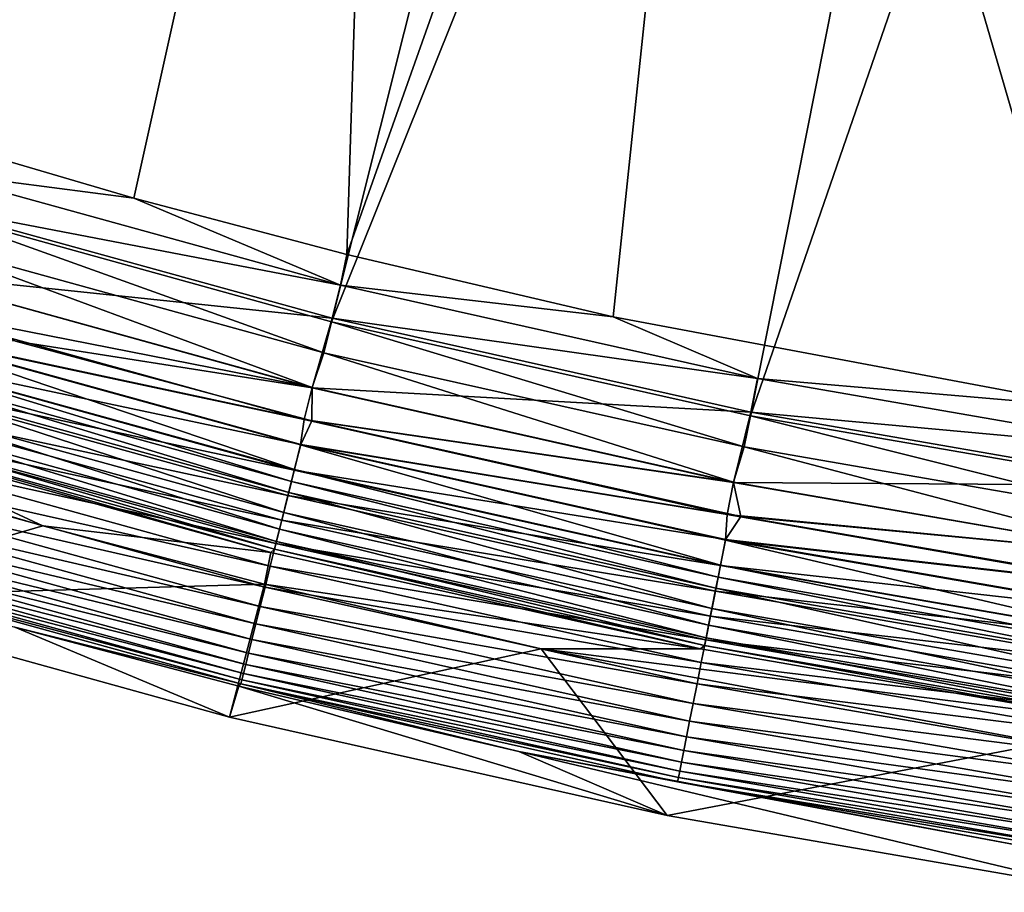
# Model space of a CAD drawing. Header units: metres. Extents: x -900 to 900, y -400 to 400.
# Tile 11 of 249: x -754 to -732, y -398 to -379. Entities that reach past the tile are written whole.
import ezdxf

# ---------------------------------------------------------------- set-up
doc = ezdxf.new("R2010")
doc.units = ezdxf.units.M

msp = doc.modelspace()

# ---------------------------------------------------------------- linework, layer by layer
at = {"layer": 'top'}
for points in [[(-747.914978, -332.868317, -32.309166), (-764.190063, -380.22464, -3.399924), (-773.58844, -376.619751, -3.399924)], [(-747.914978, -332.868317, -32.309166), (-741.391602, -335.054474, -32.289608), (-764.190063, -380.22464, -3.399924)], [(-741.391602, -335.054474, -32.289608), (-755.964355, -382.92392, -3.399924), (-764.190063, -380.22464, -3.399924)], [(-741.391602, -335.054474, -32.289608), (-734.76947, -336.920441, -32.268772), (-755.964355, -382.92392, -3.399924)], [(-734.76947, -336.920441, -32.268772), (-746.937378, -385.419708, -3.399924), (-755.964355, -382.92392, -3.399924)], [(-734.76947, -336.920441, -32.268772), (-728.064331, -338.461823, -32.246628), (-746.937378, -385.419708, -3.399924)], [(-728.064331, -338.461823, -32.246628), (-737.797119, -387.468781, -3.399924), (-746.937378, -385.419708, -3.399924)], [(-728.064331, -338.461823, -32.246628), (-721.292175, -339.675354, -32.22316), (-737.797119, -387.468781, -3.399924)], [(-721.292175, -339.675354, -32.22316), (-728.416321, -389.088013, -3.399924), (-737.797119, -387.468781, -3.399924)], [(-765.150696, -378.2836, -0.803848), (-756.717102, -381.120422, -0.803848), (-745.777344, -358.114075, -15.338564)], [(-756.717102, -381.120422, -0.803848), (-751.247925, -382.727722, -0.803848), (-745.777344, -358.114075, -15.338564)], [(-745.777344, -358.114075, -15.338564), (-751.247925, -382.727722, -0.803848), (-746.598083, -383.954773, -0.803848)], [(-738.14032, -360.10199, -15.338564), (-745.777344, -358.114075, -15.338564), (-746.598083, -383.954773, -0.803848)], [(-746.598083, -383.954773, -0.803848), (-740.790527, -385.311462, -0.803848), (-738.14032, -360.10199, -15.338564)], [(-740.790527, -385.311462, -0.803848), (-730.213135, -387.293213, -0.803848), (-738.14032, -360.10199, -15.338564)], [(-730.213135, -387.293213, -0.803848), (-730.521423, -361.700104, -15.338564), (-738.14032, -360.10199, -15.338564)], [(-751.247925, -382.727722, -0.803848), (-756.717102, -381.120422, -0.803848), (-755.725647, -382.142822, -0.456723)], [(-746.736816, -384.620972, -0.456723), (-755.725647, -382.142822, -0.456723), (-755.941223, -382.854004, -0.204445)], [(-746.736816, -384.620972, -0.456723), (-751.247925, -382.727722, -0.803848), (-755.725647, -382.142822, -0.456723)], [(-746.598083, -383.954773, -0.803848), (-751.247925, -382.727722, -0.803848), (-746.736816, -384.620972, -0.456723)], [(-755.941223, -382.854004, -0.204445), (-756.432251, -384.345856), (-746.917175, -385.341827, -0.204445)], [(-756.166443, -383.596863, -3.101714), (-755.964355, -382.92392, -3.399924), (-747.10553, -386.094849, -3.101714)], [(-755.964355, -382.92392, -3.399924), (-746.937378, -385.419708, -3.399924), (-747.10553, -386.094849, -3.101714)], [(-746.917175, -385.341827, -0.204445), (-746.736816, -384.620972, -0.456723), (-755.941223, -382.854004, -0.204445)], [(-747.354797, -386.85379, -3), (-756.431091, -384.342041, -3), (-756.166443, -383.596863, -3.101714)], [(-747.10553, -386.094849, -3.101714), (-747.354797, -386.85379, -3), (-756.166443, -383.596863, -3.101714)], [(-740.790527, -385.311462, -0.803848), (-746.598083, -383.954773, -0.803848), (-746.736816, -384.620972, -0.456723)], [(-756.431091, -384.342041, -3), (-747.354797, -386.85379, -3), (-756.639709, -385.029724, -3)], [(-756.432251, -384.345856), (-753.825745, -385.844604), (-747.355774, -386.857666)], [(-756.432251, -384.345856), (-747.355774, -386.857666), (-746.917175, -385.341827, -0.204445)], [(-737.642578, -386.658173, -0.456723), (-746.736816, -384.620972, -0.456723), (-746.917175, -385.341827, -0.204445)], [(-740.790527, -385.311462, -0.803848), (-746.736816, -384.620972, -0.456723), (-737.642578, -386.658173, -0.456723)], [(-756.639709, -385.029724, -3), (-747.529419, -387.550873, -3), (-756.766663, -385.576904, -3.056892)], [(-756.639709, -385.029724, -3), (-747.354797, -386.85379, -3), (-747.529419, -387.550873, -3)], [(-746.917175, -385.341827, -0.204445), (-747.355774, -386.857666), (-737.787292, -387.387024, -0.204445)], [(-747.10553, -386.094849, -3.101714), (-746.937378, -385.419708, -3.399924), (-737.938416, -388.148407, -3.101714)], [(-746.937378, -385.419708, -3.399924), (-737.797119, -387.468781, -3.399924), (-737.938416, -388.148407, -3.101714)], [(-737.787292, -387.387024, -0.204445), (-737.642578, -386.658173, -0.456723), (-746.917175, -385.341827, -0.204445)], [(-730.213135, -387.293213, -0.803848), (-740.790527, -385.311462, -0.803848), (-737.642578, -386.658173, -0.456723)], [(-747.605164, -388.09201, -0.028766), (-756.763672, -385.567108, -0.028766), (-756.931702, -386.121338, -0.114353)], [(-747.743164, -388.643524, -3.22474), (-756.928589, -386.111176, -3.22474), (-756.766663, -385.576904, -3.056892)], [(-756.766663, -385.576904, -3.056892), (-747.529419, -387.550873, -3), (-747.607666, -388.101929, -3.056892)], [(-756.766663, -385.576904, -3.056892), (-747.607666, -388.101929, -3.056892), (-747.743164, -388.643524, -3.22474)], [(-747.36676, -387.576294), (-756.763672, -385.567108, -0.028766), (-747.605164, -388.09201, -0.028766)], [(-747.36676, -387.576294), (-753.825745, -385.844604), (-756.763672, -385.567108, -0.028766)], [(-753.825745, -385.844604), (-747.36676, -387.576294), (-747.355774, -386.857666)], [(-747.745728, -388.653839, -0.114353), (-756.931702, -386.121338, -0.114353), (-757.096863, -386.666138, -0.255695)], [(-756.928589, -386.111176, -3.22474), (-747.80719, -388.899475, -3.348771), (-757.005127, -386.363678, -3.348771)], [(-747.605164, -388.09201, -0.028766), (-756.931702, -386.121338, -0.114353), (-747.745728, -388.653839, -0.114353)], [(-747.80719, -388.899475, -3.348771), (-756.928589, -386.111176, -3.22474), (-747.743164, -388.643524, -3.22474)], [(-738.166199, -388.917145, -3), (-747.354797, -386.85379, -3), (-747.10553, -386.094849, -3.101714)], [(-737.938416, -388.148407, -3.101714), (-738.166199, -388.917145, -3), (-747.10553, -386.094849, -3.101714)], [(-757.005127, -386.363678, -3.348771), (-747.86792, -389.142273, -3.497899), (-757.077759, -386.60321, -3.497899)], [(-757.005127, -386.363678, -3.348771), (-747.80719, -388.899475, -3.348771), (-747.86792, -389.142273, -3.497899)], [(-747.88385, -389.206055, -0.255695), (-757.096863, -386.666138, -0.255695), (-757.257202, -387.195251, -0.451727)], [(-757.077759, -386.60321, -3.497899), (-747.977356, -389.579773, -3.865118), (-757.208618, -387.034821, -3.865118)], [(-747.745728, -388.653839, -0.114353), (-757.096863, -386.666138, -0.255695), (-747.88385, -389.206055, -0.255695)], [(-757.077759, -386.60321, -3.497899), (-747.86792, -389.142273, -3.497899), (-747.977356, -389.579773, -3.865118)], [(-728.469055, -388.250153, -0.456723), (-737.642578, -386.658173, -0.456723), (-737.787292, -387.387024, -0.204445)], [(-730.213135, -387.293213, -0.803848), (-737.642578, -386.658173, -0.456723), (-728.469055, -388.250153, -0.456723)], [(-747.354797, -386.85379, -3), (-738.166199, -388.917145, -3), (-747.529419, -387.550873, -3)], [(-747.355774, -386.857666), (-747.36676, -387.576294), (-738.166992, -388.921082)], [(-747.355774, -386.857666), (-738.166992, -388.921082), (-737.787292, -387.387024, -0.204445)], [(-757.208618, -387.034821, -3.865118), (-748.067444, -389.939758, -4.312942), (-757.316223, -387.389954, -4.312942)], [(-757.208618, -387.034821, -3.865118), (-747.977356, -389.579773, -3.865118), (-748.067444, -389.939758, -4.312942)], [(-757.411072, -387.702789, -0.70103), (-748.018066, -389.742401, -0.451727), (-757.257202, -387.195251, -0.451727)], [(-757.257202, -387.195251, -0.451727), (-748.018066, -389.742401, -0.451727), (-747.88385, -389.206055, -0.255695)], [(-748.134827, -390.209076, -4.82471), (-757.39679, -387.65564, -4.82471), (-757.316223, -387.389954, -4.312942)], [(-757.316223, -387.389954, -4.312942), (-748.067444, -389.939758, -4.312942), (-748.134827, -390.209076, -4.82471)], [(-747.529419, -387.550873, -3), (-738.306396, -389.621979, -3), (-747.607666, -388.101929, -3.056892)], [(-747.529419, -387.550873, -3), (-738.166199, -388.917145, -3), (-738.306396, -389.621979, -3)], [(-737.787292, -387.387024, -0.204445), (-738.166992, -388.921082), (-728.57782, -388.98526, -0.204445)], [(-737.938416, -388.148407, -3.101714), (-737.797119, -387.468781, -3.399924), (-728.691406, -389.753143, -3.101714)], [(-737.797119, -387.468781, -3.399924), (-728.416321, -389.088013, -3.399924), (-728.691406, -389.753143, -3.101714)], [(-728.57782, -388.98526, -0.204445), (-728.469055, -388.250153, -0.456723), (-737.787292, -387.387024, -0.204445)], [(-748.14679, -390.256866, -0.70103), (-757.411072, -387.702789, -0.70103), (-757.557007, -388.184204, -1.000777)], [(-748.176697, -390.376587, -5.381563), (-757.446899, -387.820892, -5.381563), (-757.39679, -387.65564, -4.82471)], [(-748.018066, -389.742401, -0.451727), (-757.411072, -387.702789, -0.70103), (-748.14679, -390.256866, -0.70103)], [(-748.176697, -390.376587, -5.381563), (-757.39679, -387.65564, -4.82471), (-748.134827, -390.209076, -4.82471)], [(-738.004761, -389.666626), (-747.36676, -387.576294), (-747.605164, -388.09201, -0.028766)], [(-747.36676, -387.576294), (-738.004761, -389.666626), (-738.166992, -388.921082)], [(-757.506226, -387.886139, -5.959025), (-753.228516, -389.864807, -87), (-758.911072, -388.194855, -87)], [(-757.446899, -387.820892, -5.381563), (-748.2547, -390.446381, -5.959025), (-757.506226, -387.886139, -5.959025)], [(-757.506226, -387.886139, -5.959025), (-748.2547, -390.446381, -5.959025), (-753.228516, -389.864807, -87)], [(-748.2547, -390.446381, -5.959025), (-757.446899, -387.820892, -5.381563), (-748.176697, -390.376587, -5.381563)], [(-758.911072, -388.194855, -87), (-753.228516, -389.864807, -87), (-758.582397, -391.433868, -87)], [(-748.26886, -390.744873, -1.000777), (-757.557007, -388.184204, -1.000777), (-757.693726, -388.635254, -1.34779)], [(-748.14679, -390.256866, -0.70103), (-757.557007, -388.184204, -1.000777), (-748.26886, -390.744873, -1.000777)], [(-738.339294, -390.167694, -0.028766), (-747.605164, -388.09201, -0.028766), (-747.745728, -388.653839, -0.114353)], [(-747.607666, -388.101929, -3.056892), (-738.449951, -390.725311, -3.22474), (-747.743164, -388.643524, -3.22474)], [(-747.607666, -388.101929, -3.056892), (-738.306396, -389.621979, -3), (-738.341248, -390.177734, -3.056892)], [(-747.607666, -388.101929, -3.056892), (-738.341248, -390.177734, -3.056892), (-738.449951, -390.725311, -3.22474)], [(-738.004761, -389.666626), (-747.605164, -388.09201, -0.028766), (-738.339294, -390.167694, -0.028766)], [(-728.887451, -390.527191, -3), (-738.166199, -388.917145, -3), (-737.938416, -388.148407, -3.101714)], [(-728.691406, -389.753143, -3.101714), (-728.887451, -390.527191, -3), (-737.938416, -388.148407, -3.101714)], [(-757.820007, -389.051727, -1.738888), (-748.38324, -391.202087, -1.34779), (-757.693726, -388.635254, -1.34779)], [(-757.693726, -388.635254, -1.34779), (-748.38324, -391.202087, -1.34779), (-748.26886, -390.744873, -1.000777)], [(-738.501343, -390.9841, -3.348771), (-747.80719, -388.899475, -3.348771), (-747.743164, -388.643524, -3.22474)], [(-747.743164, -388.643524, -3.22474), (-738.449951, -390.725311, -3.22474), (-738.501343, -390.9841, -3.348771)], [(-738.452026, -390.735718, -0.114353), (-747.745728, -388.653839, -0.114353), (-747.88385, -389.206055, -0.255695)], [(-738.339294, -390.167694, -0.028766), (-747.745728, -388.653839, -0.114353), (-738.452026, -390.735718, -0.114353)], [(-757.934509, -389.429596, -2.170691), (-748.488831, -391.624237, -1.738888), (-757.820007, -389.051727, -1.738888)], [(-757.820007, -389.051727, -1.738888), (-748.488831, -391.624237, -1.738888), (-748.38324, -391.202087, -1.34779)], [(-747.80719, -388.899475, -3.348771), (-738.550049, -391.229553, -3.497899), (-747.86792, -389.142273, -3.497899)], [(-738.550049, -391.229553, -3.497899), (-747.80719, -388.899475, -3.348771), (-738.501343, -390.9841, -3.348771)], [(-738.166199, -388.917145, -3), (-728.887451, -390.527191, -3), (-738.306396, -389.621979, -3)], [(-738.166992, -388.921082), (-738.004761, -389.666626), (-728.888, -390.531128)], [(-738.166992, -388.921082), (-728.888, -390.531128), (-728.57782, -388.98526, -0.204445)], [(-748.018066, -389.742401, -0.451727), (-738.562866, -391.294067, -0.255695), (-747.88385, -389.206055, -0.255695)], [(-747.86792, -389.142273, -3.497899), (-738.637878, -391.671906, -3.865118), (-747.977356, -389.579773, -3.865118)], [(-747.88385, -389.206055, -0.255695), (-738.562866, -391.294067, -0.255695), (-738.452026, -390.735718, -0.114353)], [(-747.86792, -389.142273, -3.497899), (-738.550049, -391.229553, -3.497899), (-738.637878, -391.671906, -3.865118)], [(-758.036377, -389.765594, -2.639013), (-748.584656, -392.007263, -2.170691), (-757.934509, -389.429596, -2.170691)], [(-757.934509, -389.429596, -2.170691), (-748.584656, -392.007263, -2.170691), (-748.488831, -391.624237, -1.738888)], [(-747.977356, -389.579773, -3.865118), (-738.710144, -392.035889, -4.312942), (-748.067444, -389.939758, -4.312942)], [(-747.977356, -389.579773, -3.865118), (-738.637878, -391.671906, -3.865118), (-738.710144, -392.035889, -4.312942)], [(-738.306396, -389.621979, -3), (-728.992859, -391.238037, -3), (-738.341248, -390.177734, -3.056892)], [(-728.816284, -391.249176), (-738.004761, -389.666626), (-738.339294, -390.167694, -0.028766)], [(-738.306396, -389.621979, -3), (-728.887451, -390.527191, -3), (-728.992859, -391.238037, -3)], [(-738.004761, -389.666626), (-728.816284, -391.249176), (-728.888, -390.531128)], [(-753.228516, -389.864807, -87), (-748.397339, -391.13974, -87), (-758.582397, -391.433868, -87)], [(-758.124634, -390.05661, -3.139467), (-748.669861, -392.347839, -2.639013), (-758.036377, -389.765594, -2.639013)], [(-758.036377, -389.765594, -2.639013), (-748.669861, -392.347839, -2.639013), (-748.584656, -392.007263, -2.170691)], [(-748.2547, -390.446381, -5.959025), (-748.397339, -391.13974, -87), (-753.228516, -389.864807, -87)], [(-738.670532, -391.836365, -0.451727), (-748.018066, -389.742401, -0.451727), (-748.14679, -390.256866, -0.70103)], [(-738.562866, -391.294067, -0.255695), (-748.018066, -389.742401, -0.451727), (-738.670532, -391.836365, -0.451727)], [(-748.743652, -392.642853, -3.139467), (-758.124634, -390.05661, -3.139467), (-758.198242, -390.299591, -3.667668)], [(-748.743652, -392.642853, -3.139467), (-748.669861, -392.347839, -2.639013), (-758.124634, -390.05661, -3.139467)], [(-748.067444, -389.939758, -4.312942), (-738.764221, -392.308197, -4.82471), (-748.134827, -390.209076, -4.82471)], [(-748.067444, -389.939758, -4.312942), (-738.710144, -392.035889, -4.312942), (-738.764221, -392.308197, -4.82471)], [(-748.805298, -392.88916, -3.667668), (-758.198242, -390.299591, -3.667668), (-758.256531, -390.491791, -4.218875)], [(-748.805298, -392.88916, -3.667668), (-748.743652, -392.642853, -3.139467), (-758.198242, -390.299591, -3.667668)], [(-738.773804, -392.356537, -0.70103), (-748.14679, -390.256866, -0.70103), (-748.26886, -390.744873, -1.000777)], [(-738.797791, -392.47757, -5.381563), (-748.176697, -390.376587, -5.381563), (-748.134827, -390.209076, -4.82471)], [(-738.670532, -391.836365, -0.451727), (-748.14679, -390.256866, -0.70103), (-738.773804, -392.356537, -0.70103)], [(-748.134827, -390.209076, -4.82471), (-738.764221, -392.308197, -4.82471), (-738.797791, -392.47757, -5.381563)], [(-728.992615, -391.789734, -0.028766), (-738.339294, -390.167694, -0.028766), (-738.452026, -390.735718, -0.114353)], [(-738.341248, -390.177734, -3.056892), (-729.075806, -392.352112, -3.22474), (-738.449951, -390.725311, -3.22474)], [(-738.341248, -390.177734, -3.056892), (-728.992859, -391.238037, -3), (-728.99408, -391.799835, -3.056892)], [(-738.341248, -390.177734, -3.056892), (-728.99408, -391.799835, -3.056892), (-729.075806, -392.352112, -3.22474)], [(-728.816284, -391.249176), (-738.339294, -390.167694, -0.028766), (-728.992615, -391.789734, -0.028766)], [(-748.854004, -393.083954, -4.218875), (-758.256531, -390.491791, -4.218875), (-758.29895, -390.631775, -4.786941)], [(-748.854004, -393.083954, -4.218875), (-748.805298, -392.88916, -3.667668), (-758.256531, -390.491791, -4.218875)], [(-748.2547, -390.446381, -5.959025), (-738.888733, -392.549591, -5.959025), (-748.397339, -391.13974, -87)], [(-738.888733, -392.549591, -5.959025), (-748.2547, -390.446381, -5.959025), (-748.176697, -390.376587, -5.381563)], [(-738.888733, -392.549591, -5.959025), (-748.176697, -390.376587, -5.381563), (-738.797791, -392.47757, -5.381563)], [(-748.889526, -393.225891, -4.786941), (-758.29895, -390.631775, -4.786941), (-758.325256, -390.718506, -5.365363)], [(-758.325256, -390.718506, -5.365363), (-753.841614, -392.074097, -5.947641), (-748.911499, -393.313782, -5.365363)], [(-748.911499, -393.313782, -5.365363), (-748.889526, -393.225891, -4.786941), (-758.325256, -390.718506, -5.365363)], [(-748.889526, -393.225891, -4.786941), (-748.854004, -393.083954, -4.218875), (-758.29895, -390.631775, -4.786941)], [(-748.38324, -391.202087, -1.34779), (-738.871765, -392.849915, -1.000777), (-748.26886, -390.744873, -1.000777)], [(-748.26886, -390.744873, -1.000777), (-738.871765, -392.849915, -1.000777), (-738.773804, -392.356537, -0.70103)], [(-738.562866, -391.294067, -0.255695), (-729.077332, -392.36264, -0.114353), (-738.452026, -390.735718, -0.114353)], [(-738.449951, -390.725311, -3.22474), (-729.11438, -392.613129, -3.348771), (-738.501343, -390.9841, -3.348771)], [(-738.452026, -390.735718, -0.114353), (-729.077332, -392.36264, -0.114353), (-728.992615, -391.789734, -0.028766)], [(-738.449951, -390.725311, -3.22474), (-729.075806, -392.352112, -3.22474), (-729.11438, -392.613129, -3.348771)], [(-729.151001, -392.860687, -3.497899), (-738.550049, -391.229553, -3.497899), (-738.501343, -390.9841, -3.348771)], [(-738.501343, -390.9841, -3.348771), (-729.11438, -392.613129, -3.348771), (-729.151001, -392.860687, -3.497899)], [(-758.582397, -391.433868, -87), (-748.397339, -391.13974, -87), (-749.155518, -394.042633, -87)], [(-748.397339, -391.13974, -87), (-742.363281, -392.549377, -87), (-749.155518, -394.042633, -87)], [(-748.488831, -391.624237, -1.738888), (-738.963501, -393.312195, -1.34779), (-748.38324, -391.202087, -1.34779)], [(-738.888733, -392.549591, -5.959025), (-742.363281, -392.549377, -87), (-748.397339, -391.13974, -87)], [(-748.38324, -391.202087, -1.34779), (-738.963501, -393.312195, -1.34779), (-738.871765, -392.849915, -1.000777)], [(-749.155518, -394.042633, -87), (-753.841614, -392.074097, -5.947641), (-758.582397, -391.433868, -87)], [(-729.160645, -392.925751, -0.255695), (-738.562866, -391.294067, -0.255695), (-738.670532, -391.836365, -0.451727)], [(-738.550049, -391.229553, -3.497899), (-729.21698, -393.306824, -3.865118), (-738.637878, -391.671906, -3.865118)], [(-729.077332, -392.36264, -0.114353), (-738.562866, -391.294067, -0.255695), (-729.160645, -392.925751, -0.255695)], [(-729.21698, -393.306824, -3.865118), (-738.550049, -391.229553, -3.497899), (-729.151001, -392.860687, -3.497899)], [(-748.584656, -392.007263, -2.170691), (-739.048218, -393.739044, -1.738888), (-748.488831, -391.624237, -1.738888)], [(-748.488831, -391.624237, -1.738888), (-739.048218, -393.739044, -1.738888), (-738.963501, -393.312195, -1.34779)], [(-729.241516, -393.472687, -0.451727), (-738.670532, -391.836365, -0.451727), (-738.773804, -392.356537, -0.70103)], [(-738.637878, -391.671906, -3.865118), (-729.271301, -393.67395, -4.312942), (-738.710144, -392.035889, -4.312942)], [(-729.160645, -392.925751, -0.255695), (-738.670532, -391.836365, -0.451727), (-729.241516, -393.472687, -0.451727)], [(-738.637878, -391.671906, -3.865118), (-729.21698, -393.306824, -3.865118), (-729.271301, -393.67395, -4.312942)], [(-748.954285, -393.363861, -5.947641), (-753.841614, -392.074097, -5.947641), (-749.155518, -394.042633, -87)], [(-753.841614, -392.074097, -5.947641), (-748.954285, -393.363861, -5.947641), (-748.911499, -393.313782, -5.365363)], [(-748.669861, -392.347839, -2.639013), (-739.125122, -394.126312, -2.170691), (-748.584656, -392.007263, -2.170691)], [(-748.584656, -392.007263, -2.170691), (-739.125122, -394.126312, -2.170691), (-739.048218, -393.739044, -1.738888)], [(-738.710144, -392.035889, -4.312942), (-729.31189, -393.948547, -4.82471), (-738.764221, -392.308197, -4.82471)], [(-738.710144, -392.035889, -4.312942), (-729.271301, -393.67395, -4.312942), (-729.31189, -393.948547, -4.82471)], [(-739.193481, -394.470673, -2.639013), (-748.669861, -392.347839, -2.639013), (-748.743652, -392.642853, -3.139467)], [(-739.193481, -394.470673, -2.639013), (-739.125122, -394.126312, -2.170691), (-748.669861, -392.347839, -2.639013)], [(-729.430847, -394.190674, -5.959025), (-738.888733, -392.549591, -5.959025), (-738.797791, -392.47757, -5.381563)], [(-738.871765, -392.849915, -1.000777), (-729.319092, -393.997314, -0.70103), (-738.773804, -392.356537, -0.70103)], [(-738.764221, -392.308197, -4.82471), (-729.337158, -394.119385, -5.381563), (-738.797791, -392.47757, -5.381563)], [(-738.797791, -392.47757, -5.381563), (-729.337158, -394.119385, -5.381563), (-729.430847, -394.190674, -5.959025)], [(-738.773804, -392.356537, -0.70103), (-729.319092, -393.997314, -0.70103), (-729.241516, -393.472687, -0.451727)], [(-738.764221, -392.308197, -4.82471), (-729.31189, -393.948547, -4.82471), (-729.337158, -394.119385, -5.381563)], [(-749.155518, -394.042633, -87), (-742.363281, -392.549377, -87), (-739.612, -396.185699, -87)], [(-739.252686, -394.768921, -3.139467), (-748.743652, -392.642853, -3.139467), (-748.805298, -392.88916, -3.667668)], [(-739.252686, -394.768921, -3.139467), (-739.193481, -394.470673, -2.639013), (-748.743652, -392.642853, -3.139467)], [(-738.888733, -392.549591, -5.959025), (-729.430847, -394.190674, -5.959025), (-742.363281, -392.549377, -87)], [(-729.430847, -394.190674, -5.959025), (-731.373291, -394.608612, -87), (-742.363281, -392.549377, -87)], [(-742.363281, -392.549377, -87), (-731.373291, -394.608612, -87), (-739.612, -396.185699, -87)], [(-739.302124, -395.017944, -3.667668), (-748.805298, -392.88916, -3.667668), (-748.854004, -393.083954, -4.218875)], [(-739.302124, -395.017944, -3.667668), (-739.252686, -394.768921, -3.139467), (-748.805298, -392.88916, -3.667668)], [(-738.963501, -393.312195, -1.34779), (-729.3927, -394.494934, -1.000777), (-738.871765, -392.849915, -1.000777)], [(-738.871765, -392.849915, -1.000777), (-729.3927, -394.494934, -1.000777), (-729.319092, -393.997314, -0.70103)], [(-739.341248, -395.214935, -4.218875), (-748.854004, -393.083954, -4.218875), (-748.889526, -393.225891, -4.786941)], [(-739.341248, -395.214935, -4.218875), (-739.302124, -395.017944, -3.667668), (-748.854004, -393.083954, -4.218875)], [(-739.612, -396.185699, -87), (-748.954285, -393.363861, -5.947641), (-749.155518, -394.042633, -87)], [(-748.911499, -393.313782, -5.365363), (-748.954285, -393.363861, -5.947641), (-742.850098, -394.789886, -5.947641)], [(-742.850098, -394.789886, -5.947641), (-748.954285, -393.363861, -5.947641), (-739.612, -396.185699, -87)], [(-739.36969, -395.358429, -4.786941), (-748.889526, -393.225891, -4.786941), (-748.911499, -393.313782, -5.365363)], [(-748.911499, -393.313782, -5.365363), (-742.850098, -394.789886, -5.947641), (-739.387329, -395.447327, -5.365363)], [(-739.387329, -395.447327, -5.365363), (-739.36969, -395.358429, -4.786941), (-748.911499, -393.313782, -5.365363)], [(-739.36969, -395.358429, -4.786941), (-739.341248, -395.214935, -4.218875), (-748.889526, -393.225891, -4.786941)], [(-739.048218, -393.739044, -1.738888), (-729.46167, -394.961182, -1.34779), (-738.963501, -393.312195, -1.34779)], [(-738.963501, -393.312195, -1.34779), (-729.46167, -394.961182, -1.34779), (-729.3927, -394.494934, -1.000777)], [(-739.125122, -394.126312, -2.170691), (-729.52533, -395.391663, -1.738888), (-739.048218, -393.739044, -1.738888)], [(-739.048218, -393.739044, -1.738888), (-729.52533, -395.391663, -1.738888), (-729.46167, -394.961182, -1.34779)], [(-729.58313, -395.782257, -2.170691), (-739.125122, -394.126312, -2.170691), (-739.193481, -394.470673, -2.639013)], [(-729.58313, -395.782257, -2.170691), (-729.52533, -395.391663, -1.738888), (-739.125122, -394.126312, -2.170691)], [(-739.612, -396.185699, -87), (-731.373291, -394.608612, -87), (-729.974854, -397.85791, -87)], [(-729.63446, -396.129547, -2.639013), (-739.193481, -394.470673, -2.639013), (-739.252686, -394.768921, -3.139467)], [(-729.63446, -396.129547, -2.639013), (-729.58313, -395.782257, -2.170691), (-739.193481, -394.470673, -2.639013)], [(-731.732422, -396.873077, -5.947641), (-742.850098, -394.789886, -5.947641), (-729.974854, -397.85791, -87)], [(-729.974854, -397.85791, -87), (-742.850098, -394.789886, -5.947641), (-739.612, -396.185699, -87)], [(-742.850098, -394.789886, -5.947641), (-731.732422, -396.873077, -5.947641), (-739.387329, -395.447327, -5.365363)], [(-729.678955, -396.430359, -3.139467), (-739.252686, -394.768921, -3.139467), (-739.302124, -395.017944, -3.667668)], [(-729.678955, -396.430359, -3.139467), (-729.63446, -396.129547, -2.639013), (-739.252686, -394.768921, -3.139467)], [(-729.716125, -396.681519, -3.667668), (-739.302124, -395.017944, -3.667668), (-739.341248, -395.214935, -4.218875)], [(-729.716125, -396.681519, -3.667668), (-729.678955, -396.430359, -3.139467), (-739.302124, -395.017944, -3.667668)], [(-729.745544, -396.880188, -4.218875), (-739.341248, -395.214935, -4.218875), (-739.36969, -395.358429, -4.786941)], [(-729.745544, -396.880188, -4.218875), (-729.716125, -396.681519, -3.667668), (-739.341248, -395.214935, -4.218875)], [(-729.766907, -397.024902, -4.786941), (-739.36969, -395.358429, -4.786941), (-739.387329, -395.447327, -5.365363)], [(-739.387329, -395.447327, -5.365363), (-731.732422, -396.873077, -5.947641), (-729.780151, -397.114563, -5.365363)], [(-729.780151, -397.114563, -5.365363), (-729.766907, -397.024902, -4.786941), (-739.387329, -395.447327, -5.365363)], [(-729.766907, -397.024902, -4.786941), (-729.745544, -396.880188, -4.218875), (-739.36969, -395.358429, -4.786941)]]:
    msp.add_3dface(points, dxfattribs=at)

doc.saveas('drawing.dxf')
